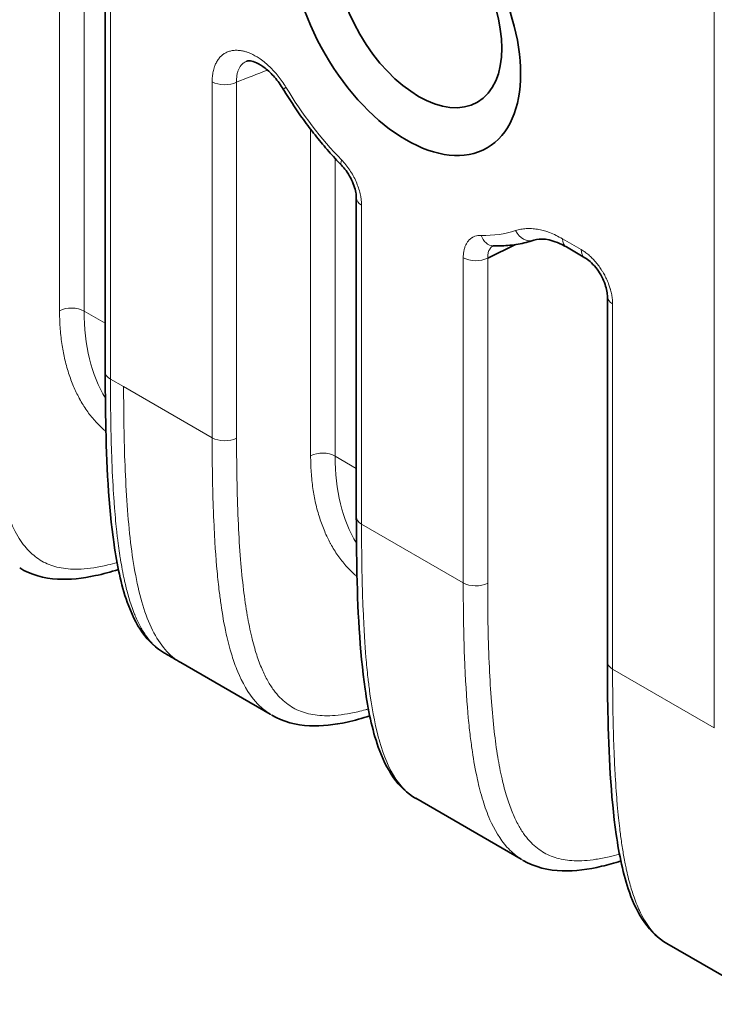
# Model space of a CAD drawing. Header units: millimetres. Extents: x 5 to 415, y 5 to 292.
# Tile 96 of 123: x 329 to 337, y 236 to 247. Entities that reach past the tile are written whole.
import ezdxf

# ---------------------------------------------------------------- set-up
doc = ezdxf.new("R2010")
doc.units = ezdxf.units.MM
doc.layers.add('Sichtbar (ISO)', color=7, linetype='Continuous', lineweight=35)
doc.layers.add('Sichtbar schmal (ISO)', color=7, linetype='Continuous', lineweight=18)

msp = doc.modelspace()

# ---------------------------------------------------------------- linework, layer by layer
at = {"layer": 'Sichtbar (ISO)'}
for p, q in [((330.16944892, 243.39537204), (330.16944892, 255.60522569)), ((332.99787604, 245.35203131), (332.99787604, 241.76237116)), ((334.47752933, 244.67507682), (334.79164925, 244.82708601)), ((335.36360389, 244.80000691), (335.57226458, 244.6795366)), ((335.82630317, 244.24008912), (335.82630317, 240.12937799)), ((331.37713142, 242.22888995), (331.37714789, 242.22888044)), ((331.41363064, 241.34070005), (331.41358372, 241.34072787)), ((334.20555935, 240.59589632), (334.20557611, 240.59588664)), ((331.0192588, 240.12257086), (332.02667832, 239.54093693)), ((334.24259427, 239.70027062), (334.2425456, 239.70029871)), ((333.66760466, 238.59354766), (334.85537847, 237.90778613)), ((336.49606476, 236.96053546), (337.68373292, 236.27483493))]:
    msp.add_line(p, q, dxfattribs=at)
for centre, major_axis in [((333.55864693, 247.49572633), (0.9125, -1.58049636)), ((333.70006829, 247.57737599), (0.6625, -1.14748366))]:
    msp.add_ellipse(centre, major_axis=major_axis, ratio=0.5773502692, dxfattribs=at)
for points, knots in [([(332.1752067, 246.57574276), (332.14592895, 246.6241084), (332.11227997, 246.6703964), (332.0428053, 246.75032223), (332.00612784, 246.78531768), (331.93676432, 246.83952629), (331.90303524, 246.86005882), (331.84654475, 246.88589421), (331.82262385, 246.89244732), (331.7881019, 246.8970875), (331.77706303, 246.89578529), (331.76826652, 246.89361561), (331.76654936, 246.8930585), (331.76504192, 246.89247442)], [0, 0, 0, 0, 0.016971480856, 0.016971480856, 0.033453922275, 0.033453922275, 0.049148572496, 0.049148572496, 0.063708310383, 0.063708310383, 0.077866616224, 0.077866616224, 0.082193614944, 0.082193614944, 0.082193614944, 0.082193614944]), ([(332.17520672, 246.57574278), (332.21310541, 246.51313473), (332.25233251, 246.45139865), (332.3332426, 246.32999189), (332.37492554, 246.27032127), (332.46053638, 246.15335739), (332.50446422, 246.09606418), (332.59434568, 245.98415577), (332.64029922, 245.92954061), (332.73400633, 245.82327618), (332.78175982, 245.77162694), (332.83029815, 245.72159764)], [0.82129747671, 0.82129747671, 0.82129747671, 0.82129747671, 0.89637030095, 0.89637030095, 0.9714431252, 0.9714431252, 1.04651594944, 1.04651594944, 1.12158877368, 1.12158877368, 1.19666159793, 1.19666159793, 1.19666159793, 1.19666159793]), ([(332.99787604, 245.35203036), (332.99787579, 245.37008878), (332.99597152, 245.39168611), (332.98744088, 245.43860924), (332.9806022, 245.46457964), (332.96169955, 245.51903994), (332.94904583, 245.54823193), (332.91893212, 245.60567962), (332.90089021, 245.63454715), (332.86533133, 245.68283873), (332.847878, 245.70347736), (332.83029798, 245.72159781)], [0, 0, 0, 0, 0.008585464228, 0.008585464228, 0.01742624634, 0.01742624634, 0.026956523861, 0.026956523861, 0.03693969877, 0.03693969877, 0.045326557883, 0.045326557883, 0.045326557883, 0.045326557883]), ([(334.53962237, 244.81285378), (334.5714905, 244.81177654), (334.60316849, 244.81173926), (334.66606102, 244.81378509), (334.69727559, 244.81586831), (334.75914771, 244.82218948), (334.78980525, 244.82642754), (334.85045897, 244.83708297), (334.8804551, 244.84350047), (334.93967202, 244.8585259), (334.9688927, 244.86713395), (334.99766517, 244.87683434)], [2.01075153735, 2.01075153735, 2.01075153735, 2.01075153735, 2.05672591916, 2.05672591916, 2.10270030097, 2.10270030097, 2.14867468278, 2.14867468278, 2.1946490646, 2.1946490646, 2.24062344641, 2.24062344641, 2.24062344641, 2.24062344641]), ([(335.36360413, 244.80000681), (335.29497525, 244.83962936), (335.22819157, 244.86606602), (335.1145994, 244.8916728), (335.06655899, 244.89211582), (335.01748009, 244.88276685), (335.00727618, 244.88007447), (334.99766441, 244.87683402)], [0, 0, 0, 0, 0.031322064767, 0.031322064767, 0.061738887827, 0.061738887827, 0.07039873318, 0.07039873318, 0.07039873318, 0.07039873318]), ([(335.82630317, 244.24008814), (335.8263029, 244.25807107), (335.82441012, 244.27958115), (335.81593067, 244.32634511), (335.80912806, 244.35224272), (335.79030107, 244.40663907), (335.77767685, 244.43583891), (335.74758828, 244.49339697), (335.72953187, 244.52236319), (335.69058977, 244.57538948), (335.66914936, 244.60007031), (335.6271057, 244.64100674), (335.6059183, 244.65800344), (335.58182426, 244.67382947), (335.5769533, 244.67682948), (335.57226378, 244.67953706)], [0, 0, 0, 0, 0.008554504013, 0.008554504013, 0.017374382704, 0.017374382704, 0.026907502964, 0.026907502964, 0.036916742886, 0.036916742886, 0.047049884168, 0.047049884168, 0.056890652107, 0.056890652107, 0.059461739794, 0.059461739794, 0.059461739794, 0.059461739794]), ([(330.83864222, 240.22639213), (330.74028412, 240.28329587), (330.65656284, 240.36468605), (330.51659392, 240.56016631), (330.46145245, 240.67788275), (330.34583737, 241.0034761), (330.3015627, 241.22431126), (330.20541295, 241.89257324), (330.18434843, 242.36203848), (330.17099555, 243.0220235), (330.16944875, 243.20825209), (330.16944892, 243.3953721)], [0, 0, 0, 0, 0.05065891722, 0.05065891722, 0.10683852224, 0.10683852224, 0.19799789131, 0.19799789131, 0.37434291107, 0.37434291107, 0.44296031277, 0.44296031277, 0.44296031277, 0.44296031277]), ([(333.66730263, 238.59321497), (333.56854706, 238.65028606), (333.48441439, 238.73223026), (333.34452456, 238.92819552), (333.28950754, 239.04582322), (333.17385626, 239.37188208), (333.12956466, 239.59339588), (333.03360259, 240.26292994), (333.01261051, 240.73285551), (332.99939769, 241.39193251), (332.99787596, 241.57671038), (332.99787604, 241.76237119)], [0, 0, 0, 0, 0.05088246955, 0.05088246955, 0.10700431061, 0.10700431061, 0.19840728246, 0.19840728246, 0.37491807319, 0.37491807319, 0.44300000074, 0.44300000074, 0.44300000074, 0.44300000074]), ([(330.31770141, 241.16920404), (330.23128753, 241.14200787), (330.14507535, 241.11851824), (329.9148661, 241.06928294), (329.77020156, 241.0525109), (329.47964492, 241.0698573), (329.33100465, 241.11080308), (329.20545551, 241.18679761)], [0.07389542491, 0.07389542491, 0.07389542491, 0.07389542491, 0.10850874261, 0.10850874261, 0.1665985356, 0.1665985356, 0.22870689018, 0.22870689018, 0.22870689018, 0.22870689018]), ([(336.49594874, 236.96009377), (336.39741643, 237.01699871), (336.31349948, 237.09856104), (336.17355782, 237.29408245), (336.11845044, 237.41164369), (336.00273464, 237.73719309), (335.95839553, 237.95833321), (335.86233598, 238.62637531), (335.84125269, 239.09521092), (335.82785552, 239.75508081), (335.82630309, 239.94177873), (335.82630317, 240.12937802)], [0, 0, 0, 0, 0.05073722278, 0.05073722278, 0.10685262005, 0.10685262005, 0.19811660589, 0.19811660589, 0.37424769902, 0.37424769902, 0.44304039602, 0.44304039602, 0.44304039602, 0.44304039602]), ([(333.14922276, 239.52136174), (333.06392288, 239.49429165), (332.97881073, 239.47082195), (332.75106101, 239.42112779), (332.60778036, 239.40367198), (332.32009473, 239.4179416), (332.17284435, 239.45586656), (332.04724942, 239.5285514)], [0.07350667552, 0.07350667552, 0.07350667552, 0.07350667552, 0.10766726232, 0.10766726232, 0.16517540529, 0.16517540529, 0.22649307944, 0.22649307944, 0.22649307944, 0.22649307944]), ([(335.97765091, 237.88837006), (335.90545879, 237.86546424), (335.83337899, 237.84513243), (335.61272637, 237.79313948), (335.46346916, 237.77209524), (335.16301194, 237.78166226), (335.00848583, 237.81913957), (334.87741325, 237.89455704)], [0.08316939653, 0.08316939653, 0.08316939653, 0.08316939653, 0.11209461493, 0.11209461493, 0.17192223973, 0.17192223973, 0.23584392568, 0.23584392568, 0.23584392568, 0.23584392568])]:
    msp.add_open_spline(points, degree=3, knots=knots, dxfattribs=at)
for points in [[(334.53962449, 244.8128537), (334.53850089, 244.81289166), (334.53797656, 244.81284006), (334.53797656, 244.81284006)], [(330.83864221, 240.22639232), (330.83871123, 240.22635239), (330.83878024, 240.22631247), (330.83884926, 240.22627258)], [(331.01931799, 240.1224729), (330.95926136, 240.15714624), (330.89916534, 240.19184502), (330.83903042, 240.22658593)], [(333.6675243, 238.59360036), (333.66755198, 238.59358437), (333.66757966, 238.59356838), (333.66760733, 238.59355239)], [(334.87755335, 237.89480819), (334.87722077, 237.89500149), (334.87688811, 237.89519519), (334.87655538, 237.89538929)]]:
    msp.add_open_spline(points, degree=3, dxfattribs=at)
at = {"layer": 'Sichtbar schmal (ISO)'}
for p, q in [((329.65478457, 257.55606598), (329.65478672, 244.08310574)), ((329.93006054, 244.07896856), (329.93005885, 257.55190545)), ((330.22802724, 243.31372391), (330.22802723, 255.52357548)), ((337.03068735, 239.38619684), (337.03068735, 251.59608817)), ((331.3738331, 242.65218291), (331.37383341, 246.65965054)), ((331.64908088, 242.64802203), (331.64908083, 246.65548919)), ((332.48322183, 242.4501096), (332.48323159, 246.12442103)), ((332.75848767, 242.4459754), (332.75848801, 245.79741287)), ((333.05645437, 241.68072132), (333.05645447, 245.27038177)), ((335.32218254, 244.89156098), (335.53084322, 244.77108703)), ((334.2022607, 244.67925224), (334.20226022, 241.01919)), ((334.47750804, 241.01502888), (334.47752916, 244.6750771)), ((329.93006054, 244.07896856), (330.16944891, 243.94075761)), ((335.8848815, 240.04772815), (335.88488725, 244.15844071)), ((330.22802724, 243.31372563), (330.37656554, 243.22795482)), ((330.37656554, 243.22795482), (331.3738331, 242.65218282)), ((332.75848767, 242.4459754), (332.99787605, 242.30776446)), ((331.37590258, 242.31390256), (331.37591693, 242.31389427)), ((333.05645437, 241.68072132), (334.20226022, 241.01919)), ((331.40871169, 241.41063506), (331.40875417, 241.41060991)), ((334.20433015, 240.68090914), (334.20434493, 240.6809006)), ((335.8848815, 240.04772815), (337.03068735, 239.38619684)), ((334.23758713, 239.77080227), (334.23763218, 239.77077626))]:
    msp.add_line(p, q, dxfattribs=at)
for centre, major_axis, ratio, start_param, end_param in [((349.00899729, 414.36168508), (105.67506817, 164.78083964), 0.6067399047, 3.8350630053, 3.8374738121), ((331.51525477, 246.7413002), (-0.2, 0), 0.5773502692, 0.7853981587, 2.3038342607), ((332.34630149, 246.67931199), (-0.17109476, -0.10356921), 0.029305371, 5.6674017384, 6.2831855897), ((333.55864693, 247.49572633), (-1.40510354, 2.43371073), 0.5773502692, 1.6066956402, 1.9820598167), ((332.97384229, 245.86086386), (-0.14354414, -0.13926622), 0.3264089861, 5.6261092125, 6.2831853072), ((333.19787604, 245.35203131), (-0.2, 0), 0.5773502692, 0, 0.7853966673), ((333.55864693, 247.49572633), (1.40510354, -2.43371073), 0.5773502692, 5.9377423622, 6.1676146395), ((334.93377049, 245.06635339), (0.06389468, -0.18951905), 0.8110498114, 4.8740425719, 6.2831853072), ((334.5463791, 245.01273961), (-0.00675672, -0.19988583), 0.7682624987, 5.1589917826, 6.2831990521), ((335.46360389, 244.97321199), (-0.1, -0.17320508), 0.5773502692, 5.4977954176, 6.2831853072), ((335.67226458, 244.85274168), (-0.1, -0.17320508), 0.5773502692, 5.4978177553, 6.2831853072), ((334.34368189, 244.760902), (-0.2, 0), 0.5773502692, 0.785399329, 2.3038340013), ((336.02630317, 244.24008912), (-0.2, 0), 0.5773502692, 0, 0.785436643), ((329.78863966, 243.99731865), (0.2, 0), 0.5773502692, 0.7854013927, 2.3040150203), ((332.16994634, 245.23523314), (1.63249223, 2.51986756), 0.6086200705, 2.3874079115, 2.8553466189), ((330.36944892, 243.39537204), (-0.2, 0), 0.5773502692, 0, 0.7853982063), ((331.51525477, 242.733833), (0.2, 0), 0.5773502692, 3.9269908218, 5.4454272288), ((332.61706678, 242.36432548), (0.2, 0), 0.5773502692, 0.7854013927, 2.3039612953), ((334.99839599, 243.6022639), (1.63251833, 2.51988926), 0.6086168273, 2.387414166, 2.8553500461), ((332.96743347, 244.7748392), (1.38035261, 2.66608383), 0.5442663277, 2.9841624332, 2.9841756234), ((333.19787604, 241.76237116), (-0.2, 0), 0.5773502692, 0, 0.7853981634), ((334.34368189, 241.10083984), (0.2, 0), 0.5773502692, 3.926990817, 5.4454274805), ((335.79584005, 243.14181882), (1.38032934, 2.66605793), 0.5442693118, 2.9841601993, 2.9841736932), ((336.02630317, 240.12937799), (-0.2, 0), 0.5773502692, 0, 0.7853981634)]:
    msp.add_ellipse(centre, major_axis=major_axis, ratio=ratio, start_param=start_param, end_param=end_param, dxfattribs=at)
for points, knots in [([(331.37383341, 246.65965054), (331.37383351, 246.68035011), (331.37477136, 246.70013974), (331.37658721, 246.71909229), (331.37841627, 246.73818271), (331.38113633, 246.75642528), (331.38473763, 246.77388471), (331.38880383, 246.793598), (331.39399239, 246.81231581), (331.40036288, 246.83005195), (331.40531625, 246.84384266), (331.41094304, 246.85707302), (331.41723532, 246.86964641), (331.42429743, 246.88375811), (331.43219804, 246.89704193), (331.44090295, 246.90937692), (331.44954596, 246.92162422), (331.4589818, 246.93293594), (331.46915427, 246.94321501), (331.47206863, 246.9461599), (331.47504338, 246.94902011), (331.47807679, 246.95179385), (331.48560914, 246.95868139), (331.49350975, 246.96503147), (331.50175849, 246.97082454), (331.5133107, 246.97893763), (331.5255456, 246.98595843), (331.53840007, 246.99184446), (331.55122255, 246.99771584), (331.56466154, 247.00245813), (331.57864761, 247.00604039), (331.58553608, 247.00780473), (331.5925573, 247.0092876), (331.59970218, 247.01048686), (331.60702358, 247.01171575), (331.61447439, 247.01264986), (331.62204279, 247.01328565), (331.63697381, 247.01453995), (331.65236271, 247.01463273), (331.66810868, 247.0135598), (331.6838757, 247.01248543), (331.70000063, 247.01024223), (331.71637423, 247.00685122), (331.72809201, 247.00442444), (331.73993708, 247.00140998), (331.75186779, 246.99782415), (331.75667955, 246.99637796), (331.76150595, 246.99483818), (331.76634445, 246.99320593), (331.78327974, 246.98749285), (331.80036305, 246.98064672), (331.81748584, 246.97273227), (331.8347233, 246.96476481), (331.8520007, 246.95571475), (331.86921098, 246.9456644), (331.88452035, 246.93672413), (331.89977662, 246.92699239), (331.91490864, 246.91653658), (331.93424202, 246.90317774), (331.95337296, 246.88861821), (331.97220217, 246.87297854), (331.98924403, 246.85882346), (332.00603904, 246.8437833), (332.02252062, 246.82794301), (332.03856771, 246.8125203), (332.05431784, 246.7963389), (332.06971489, 246.77947294), (332.0862755, 246.76133239), (332.10240105, 246.74238785), (332.11811541, 246.72261233), (332.13348777, 246.70326719), (332.14846749, 246.68312561), (332.16305432, 246.66212556), (332.17739126, 246.64148529), (332.19134965, 246.62001409), (332.20488012, 246.59766233)], [0.00000000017, 0.00000000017, 0.00000000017, 0.00000000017, 0.04542966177, 0.04542966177, 0.04542966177, 0.09118977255, 0.09118977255, 0.09118977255, 0.14285714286, 0.14285714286, 0.14285714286, 0.18303103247, 0.18303103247, 0.18303103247, 0.22812000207, 0.22812000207, 0.22812000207, 0.27288839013, 0.27288839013, 0.27288839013, 0.28571428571, 0.28571428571, 0.28571428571, 0.31756269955, 0.31756269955, 0.31756269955, 0.36216584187, 0.36216584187, 0.36216584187, 0.40665800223, 0.40665800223, 0.40665800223, 0.42857142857, 0.42857142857, 0.42857142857, 0.451026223, 0.451026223, 0.451026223, 0.49532527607, 0.49532527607, 0.49532527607, 0.53968353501, 0.53968353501, 0.53968353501, 0.57142857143, 0.57142857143, 0.57142857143, 0.58423164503, 0.58423164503, 0.58423164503, 0.62904384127, 0.62904384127, 0.62904384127, 0.6741561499, 0.6741561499, 0.6741561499, 0.71428571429, 0.71428571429, 0.71428571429, 0.76555713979, 0.76555713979, 0.76555713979, 0.81196165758, 0.81196165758, 0.81196165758, 0.85714285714, 0.85714285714, 0.85714285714, 0.9057384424, 0.9057384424, 0.9057384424, 0.95327642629, 0.95327642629, 0.95327642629, 1, 1, 1, 1]), ([(331.64908083, 246.65548919), (331.64845322, 246.66979699), (331.64850531, 246.68373532), (331.6492393, 246.69721439), (331.64996258, 246.71049691), (331.651348, 246.72333346), (331.65338979, 246.73565596), (331.65543874, 246.74802168), (331.65814866, 246.75986974), (331.66150676, 246.77113222), (331.66485193, 246.78235135), (331.6688403, 246.79298941), (331.67345199, 246.80298614), (331.67804486, 246.8129421), (331.68325597, 246.82226195), (331.68905864, 246.83089237), (331.69484514, 246.83949875), (331.70121992, 246.84741953), (331.70814968, 246.85460912), (331.71507232, 246.86179134), (331.7225488, 246.86824387), (331.73053933, 246.87392915), (331.73852314, 246.87960965), (331.74702013, 246.88452419), (331.7559844, 246.88864388), (331.75895361, 246.89000843), (331.76197408, 246.89128578), (331.76504394, 246.8924752)], [0.00000001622, 0.00000001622, 0.00000001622, 0.00000001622, 0.04612752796, 0.04612752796, 0.04612752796, 0.09158237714, 0.09158237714, 0.09158237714, 0.13719666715, 0.13719666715, 0.13719666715, 0.1826354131, 0.1826354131, 0.1826354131, 0.22788883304, 0.22788883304, 0.22788883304, 0.27301619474, 0.27301619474, 0.27301619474, 0.31809726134, 0.31809726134, 0.31809726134, 0.36314039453, 0.36314039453, 0.36314039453, 0.37805987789, 0.37805987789, 0.37805987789, 0.37805987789]), ([(332.83242106, 245.77921387), (332.86613182, 245.74446706), (332.89626542, 245.7068172), (332.92353204, 245.66587343), (332.95079866, 245.62492967), (332.97519831, 245.58069199), (332.99509947, 245.53550286), (333.01500063, 245.49031373), (333.0304033, 245.44417316), (333.04076665, 245.39965585), (333.05112998, 245.35513862), (333.056454, 245.31224466), (333.05645447, 245.27038177)], [0, 0, 0, 0, 0.25, 0.25, 0.25, 0.5, 0.5, 0.5, 0.75, 0.75, 0.75, 0.99999959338, 0.99999959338, 0.99999959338, 0.99999959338]), ([(334.79234992, 244.98470476), (334.81128259, 244.9910876), (334.83064731, 244.99612198), (334.85045172, 244.99986258), (334.86991388, 245.00353853), (334.88980137, 245.00596483), (334.91015421, 245.00715166), (334.92436971, 245.0079806), (334.93881272, 245.00820376), (334.95349963, 245.00781167), (334.95990623, 245.00764064), (334.96635766, 245.00735681), (334.97285064, 245.00695949), (334.99417923, 245.00565436), (335.01595693, 245.00312277), (335.03805891, 244.99936659), (335.06004961, 244.99562933), (335.08236106, 244.99067982), (335.10486142, 244.98455318), (335.11423383, 244.98200116), (335.12363895, 244.97924519), (335.13306686, 244.9762897), (335.14679864, 244.97198502), (335.16058129, 244.96724082), (335.17442287, 244.96206079), (335.19851519, 244.95304455), (335.22278568, 244.94271136), (335.24729069, 244.93103694), (335.27200053, 244.91926493), (335.29694971, 244.90612896), (335.32218255, 244.89156098)], [0, 0, 0, 0, 0.124885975, 0.124885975, 0.124885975, 0.24761376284, 0.24761376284, 0.24761376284, 0.33333333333, 0.33333333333, 0.33333333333, 0.37072516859, 0.37072516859, 0.37072516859, 0.49355238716, 0.49355238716, 0.49355238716, 0.61576122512, 0.61576122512, 0.61576122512, 0.66666666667, 0.66666666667, 0.66666666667, 0.74081058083, 0.74081058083, 0.74081058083, 0.8698636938, 0.8698636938, 0.8698636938, 0.99999557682, 0.99999557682, 0.99999557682, 0.99999557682]), ([(334.2022607, 244.67925224), (334.20226077, 244.69490154), (334.2030137, 244.7097675), (334.20445785, 244.72392161), (334.20592283, 244.73827982), (334.20809939, 244.75190694), (334.21097287, 244.7648671), (334.21389824, 244.7780613), (334.21754622, 244.79056532), (334.22194861, 244.80239588), (334.2235506, 244.80670091), (334.22525301, 244.81091617), (334.22705859, 244.81504084), (334.23015636, 244.82211736), (334.2335295, 244.82895671), (334.23717125, 244.83552275), (334.24286698, 244.84579207), (334.24922085, 244.85539154), (334.25617826, 244.86421105), (334.26314722, 244.87304518), (334.27072147, 244.88109644), (334.27881597, 244.88829308), (334.28490451, 244.89370626), (334.29128692, 244.89863647), (334.29791733, 244.90306995), (334.30018812, 244.90458833), (334.30249163, 244.90604244), (334.30482762, 244.90743348), (334.31414594, 244.91298237), (334.32397727, 244.91753328), (334.33433173, 244.92113358), (334.34495886, 244.92482869), (334.3561377, 244.92752351), (334.3679232, 244.92920016), (334.37964508, 244.93086775), (334.39196844, 244.93152868), (334.40495778, 244.93108989)], [0.00000026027, 0.00000026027, 0.00000026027, 0.00000026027, 0.09738168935, 0.09738168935, 0.09738168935, 0.19616738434, 0.19616738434, 0.19616738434, 0.29673701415, 0.29673701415, 0.29673701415, 0.33333333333, 0.33333333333, 0.33333333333, 0.39612014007, 0.39612014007, 0.39612014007, 0.49431904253, 0.49431904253, 0.49431904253, 0.59268079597, 0.59268079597, 0.59268079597, 0.66666666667, 0.66666666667, 0.66666666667, 0.69200540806, 0.69200540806, 0.69200540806, 0.79308219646, 0.79308219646, 0.79308219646, 0.89682068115, 0.89682068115, 0.89682068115, 0.99999921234, 0.99999921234, 0.99999921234, 0.99999921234]), ([(334.47752915, 244.67507729), (334.47734403, 244.68418952), (334.47786995, 244.70181223), (334.48146849, 244.72637236), (334.48772017, 244.74873513), (334.49658828, 244.76870211), (334.50793141, 244.78600755), (334.52162712, 244.80046786), (334.53302059, 244.80866895), (334.53955873, 244.81235569), (334.54042336, 244.81282692)], [0.00000200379, 0.00000200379, 0.00000200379, 0.00000200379, 0.09984446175, 0.19820887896, 0.29727116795, 0.39591449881, 0.49433167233, 0.59296215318, 0.69168311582, 0.70657942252, 0.70657942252, 0.70657942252, 0.70657942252]), ([(335.53084322, 244.77108703), (335.54538455, 244.76269107), (335.55957716, 244.75349167), (335.57344795, 244.74357116), (335.5877886, 244.73331459), (335.60178708, 244.72228614), (335.61549733, 244.71049122), (335.62939738, 244.69853301), (335.64300259, 244.68578568), (335.65634806, 244.67219778), (335.65971458, 244.6687701), (335.66306442, 244.66528863), (335.66639788, 244.66175217), (335.6761519, 244.65140413), (335.68577337, 244.64062819), (335.69520786, 244.62946152), (335.70774419, 244.6146235), (335.71995029, 244.59909493), (335.7316989, 244.58299282), (335.74340194, 244.56695315), (335.75465072, 244.55034457), (335.76532578, 244.53331101), (335.77075366, 244.52465005), (335.77603326, 244.51587949), (335.78115029, 244.50702087), (335.78608496, 244.49847796), (335.79087268, 244.48984582), (335.79550332, 244.48114496), (335.80493089, 244.46343077), (335.81370624, 244.44543248), (335.82176578, 244.42732349), (335.82987124, 244.40911134), (335.83725272, 244.39078763), (335.84387374, 244.3725196), (335.84898626, 244.35841369), (335.85364575, 244.34434073), (335.85784767, 244.33037086), (335.85914102, 244.32607092), (335.86038687, 244.32178236), (335.86158589, 244.3175045), (335.86673859, 244.29912071), (335.87103196, 244.28093421), (335.874491, 244.26288956), (335.87792805, 244.24495961), (335.8805419, 244.2271677), (335.88229684, 244.20947169), (335.8839931, 244.19236737), (335.88488699, 244.1753505), (335.88488725, 244.15844511)], [0.00000880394, 0.00000880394, 0.00000880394, 0.00000880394, 0.0747116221, 0.0747116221, 0.0747116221, 0.15194492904, 0.15194492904, 0.15194492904, 0.23024746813, 0.23024746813, 0.23024746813, 0.25, 0.25, 0.25, 0.30779787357, 0.30779787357, 0.30779787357, 0.38459840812, 0.38459840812, 0.38459840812, 0.46110111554, 0.46110111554, 0.46110111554, 0.5, 0.5, 0.5, 0.5375125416, 0.5375125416, 0.5375125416, 0.61388482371, 0.61388482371, 0.61388482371, 0.69069215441, 0.69069215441, 0.69069215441, 0.75, 0.75, 0.75, 0.76825501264, 0.76825501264, 0.76825501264, 0.84670458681, 0.84670458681, 0.84670458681, 0.92465549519, 0.92465549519, 0.92465549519, 1, 1, 1, 1]), ([(330.30232558, 241.24755473), (330.26729765, 241.23769337), (330.23244711, 241.22861398), (330.19782278, 241.22042539), (330.14427892, 241.20776236), (330.09127601, 241.19722959), (330.03907915, 241.18931758), (329.99126286, 241.18206957), (329.94412301, 241.17702089), (329.89793642, 241.17459374), (329.85702743, 241.17244394), (329.81686629, 241.1723508), (329.77768568, 241.17460116), (329.7418325, 241.1766604), (329.70680037, 241.180682), (329.6727788, 241.18684365), (329.64074015, 241.19264617), (329.60959769, 241.20034655), (329.57949721, 241.21002821), (329.55030419, 241.219418), (329.52209126, 241.2306714), (329.49496256, 241.24379039), (329.46806726, 241.25679651), (329.44223761, 241.27163627), (329.41753325, 241.28823828), (329.39253547, 241.30503748), (329.36868988, 241.32364106), (329.34600915, 241.34391142), (329.32247076, 241.36494829), (329.30018701, 241.38778038), (329.27912022, 241.41220703), (329.2567074, 241.43819438), (329.23567203, 241.46598657), (329.21592021, 241.49531973), (329.1944189, 241.52725103), (329.17443859, 241.56100837), (329.15582177, 241.59626535), (329.13517444, 241.63536775), (329.11620424, 241.67631477), (329.09868241, 241.71872151), (329.07904299, 241.76625332), (329.06122317, 241.81561901), (329.04492275, 241.86638897), (329.02658938, 241.92349083), (329.01017804, 241.98236907), (328.99532859, 242.04257464), (328.97864583, 242.1102132), (328.96393444, 242.17952707), (328.95078891, 242.25007087), (328.93605843, 242.32912012), (328.92329417, 242.40971378), (328.91206309, 242.49142642), (328.89951746, 242.58270322), (328.88888492, 242.67537629), (328.87972646, 242.76905454), (328.86952269, 242.87342491), (328.86114868, 242.979043), (328.85417337, 243.08555828), (328.84642351, 243.20390131), (328.84040024, 243.32335184), (328.83568893, 243.44359878), (328.83046483, 243.57693386), (328.82685383, 243.71124816), (328.82446432, 243.84626916), (328.82179932, 243.99685695), (328.82065369, 244.14832378), (328.82065376, 244.30042209)], [0.13070905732, 0.13070905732, 0.13070905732, 0.13070905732, 0.15322333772, 0.15322333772, 0.15322333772, 0.18803994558, 0.18803994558, 0.18803994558, 0.21993461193, 0.21993461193, 0.21993461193, 0.24818477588, 0.24818477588, 0.24818477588, 0.2740357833, 0.2740357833, 0.2740357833, 0.2983800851, 0.2983800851, 0.2983800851, 0.32199046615, 0.32199046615, 0.32199046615, 0.34539772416, 0.34539772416, 0.34539772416, 0.36908300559, 0.36908300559, 0.36908300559, 0.39366393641, 0.39366393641, 0.39366393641, 0.41981542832, 0.41981542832, 0.41981542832, 0.44828325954, 0.44828325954, 0.44828325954, 0.47985603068, 0.47985603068, 0.47985603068, 0.51524452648, 0.51524452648, 0.51524452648, 0.55504659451, 0.55504659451, 0.55504659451, 0.59976263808, 0.59976263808, 0.59976263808, 0.64987008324, 0.64987008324, 0.64987008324, 0.70584241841, 0.70584241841, 0.70584241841, 0.7682032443, 0.7682032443, 0.7682032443, 0.83748879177, 0.83748879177, 0.83748879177, 0.91431564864, 0.91431564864, 0.91431564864, 1, 1, 1, 1]), ([(330.17737628, 242.72158278), (330.16925974, 242.72847469), (330.16122644, 242.73548129), (330.15327795, 242.74260139), (330.14939549, 242.74607922), (330.14553325, 242.7495841), (330.14169139, 242.75311587), (330.11030609, 242.78196797), (330.08029135, 242.81263223), (330.05169635, 242.8450504), (330.01958967, 242.88144978), (329.98927268, 242.92006019), (329.96081187, 242.96079578), (329.93237676, 243.00149459), (329.90579441, 243.04431481), (329.88112868, 243.08916744), (329.87926799, 243.09255096), (329.87741821, 243.09594604), (329.87557936, 243.09935266), (329.8530705, 243.14105219), (329.83218492, 243.18446803), (329.81298688, 243.22945988), (329.79220118, 243.27817249), (329.77339393, 243.32873255), (329.75661876, 243.38093841), (329.73909106, 243.43548623), (329.72378203, 243.49183068), (329.71071895, 243.54971994), (329.69868449, 243.60305088), (329.68860674, 243.65772338), (329.68045528, 243.71378095), (329.67172131, 243.77384444), (329.66519779, 243.83549824), (329.66090551, 243.8988561), (329.65684984, 243.95872145), (329.65478664, 244.02010955), (329.65478672, 244.08310574)], [0.37759143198, 0.37759143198, 0.37759143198, 0.37759143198, 0.39264637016, 0.39264637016, 0.39264637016, 0.4, 0.4, 0.4, 0.46007401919, 0.46007401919, 0.46007401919, 0.52752560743, 0.52752560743, 0.52752560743, 0.59491629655, 0.59491629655, 0.59491629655, 0.6, 0.6, 0.6, 0.66222838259, 0.66222838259, 0.66222838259, 0.72960296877, 0.72960296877, 0.72960296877, 0.8, 0.8, 0.8, 0.86485381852, 0.86485381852, 0.86485381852, 0.93434213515, 0.93434213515, 0.93434213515, 1, 1, 1, 1]), ([(330.22802757, 243.3137241), (330.22801264, 243.1232288), (330.22964983, 242.94870116), (330.23256809, 242.79202321), (330.2353003, 242.64533435), (330.23915345, 242.51429182), (330.24354445, 242.4002671), (330.24442356, 242.37743843), (330.24532242, 242.35529054), (330.24623695, 242.33378042), (330.25318049, 242.17046483), (330.26092115, 242.04386145), (330.26873622, 241.93575899), (330.2705244, 241.91102386), (330.27232278, 241.8872608), (330.2741363, 241.86425999), (330.28243408, 241.75901964), (330.29105431, 241.6697696), (330.29953219, 241.59247273), (330.3020716, 241.56931972), (330.30459976, 241.54723979), (330.307111, 241.52612892), (330.31713968, 241.44182225), (330.32666075, 241.37280292), (330.33854152, 241.29801107), (330.33956791, 241.29154974), (330.34061374, 241.28504661), (330.34168208, 241.27848902), (330.35299811, 241.20903007), (330.36672712, 241.13336395), (330.38510816, 241.05002807), (330.38854959, 241.03442529), (330.39215862, 241.01855747), (330.395959, 241.00242407), (330.40778024, 240.95224053), (330.42138044, 240.89954072), (330.43793406, 240.84394485), (330.45393871, 240.79019269), (330.47267736, 240.73369622), (330.49599055, 240.6750152), (330.49772056, 240.67066062), (330.49947621, 240.6662945), (330.5012585, 240.66191747), (330.51788958, 240.62107409), (330.53686834, 240.57934095), (330.55818411, 240.53889132), (330.57808576, 240.50112518), (330.60003257, 240.46449259), (330.62366844, 240.43054163), (330.64543253, 240.39927933), (330.66862721, 240.37029784), (330.69258436, 240.34440918), (330.69959552, 240.33683275), (330.70666981, 240.32951789), (330.71378302, 240.32247553), (330.73085264, 240.30557591), (330.74822549, 240.29016803), (330.76571179, 240.27623136), (330.7900071, 240.25686788), (330.81451891, 240.24035014), (330.83864221, 240.22639232)], [0.00000012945, 0.00000012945, 0.00000012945, 0.00000012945, 0.04303870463, 0.04303870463, 0.04303870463, 0.08333333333, 0.08333333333, 0.08333333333, 0.09140064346, 0.09140064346, 0.09140064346, 0.1526516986, 0.1526516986, 0.1526516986, 0.16666666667, 0.16666666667, 0.16666666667, 0.23079223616, 0.23079223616, 0.23079223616, 0.25, 0.25, 0.25, 0.3267065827, 0.3267065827, 0.3267065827, 0.33333333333, 0.33333333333, 0.33333333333, 0.4035248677, 0.4035248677, 0.4035248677, 0.41666666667, 0.41666666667, 0.41666666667, 0.45754471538, 0.45754471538, 0.45754471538, 0.49706713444, 0.49706713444, 0.49706713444, 0.5, 0.5, 0.5, 0.52736745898, 0.52736745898, 0.52736745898, 0.55291932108, 0.55291932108, 0.55291932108, 0.57644766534, 0.57644766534, 0.57644766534, 0.58333333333, 0.58333333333, 0.58333333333, 0.59985693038, 0.59985693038, 0.59985693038, 0.62281466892, 0.62281466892, 0.62281466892, 0.62281466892]), ([(330.37656554, 243.22795482), (330.37655305, 242.92292024), (330.38550285, 242.30732637), (330.44220553, 241.46048124), (330.57334435, 240.73454), (330.77540805, 240.30930468), (330.95482062, 240.15972294), (331.01923092, 240.12252257)], [0, 0, 0, 0, 0.12077002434, 0.25000362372, 0.37500463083, 0.50000563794, 0.55982329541, 0.55982329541, 0.55982329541, 0.55982329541]), ([(332.0471741, 239.5284434), (332.02694502, 239.5404833), (332.00614138, 239.55418287), (331.984688, 239.56982498), (331.94535685, 239.59850214), (331.90444319, 239.63474664), (331.86567279, 239.67807913), (331.78170595, 239.77192632), (331.70966097, 239.90232356), (331.66142803, 240.01851024), (331.63501701, 240.08213083), (331.61446399, 240.14173227), (331.5972983, 240.19690127), (331.56864048, 240.28900497), (331.54929133, 240.36852059), (331.53298278, 240.44276829), (331.50690561, 240.56148946), (331.48941883, 240.66431954), (331.47352338, 240.77321593), (331.46658807, 240.82072825), (331.46004143, 240.86955978), (331.4536373, 240.922026), (331.44536342, 240.98981032), (331.43731083, 241.06363223), (331.42937539, 241.14923946), (331.41529778, 241.30110815), (331.40161009, 241.48974418), (331.39115184, 241.73736685), (331.39057532, 241.75101735), (331.39000888, 241.76484623), (331.38945319, 241.77885277), (331.37992866, 242.01892761), (331.37386617, 242.31173103), (331.37383215, 242.65218228)], [0.38277008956, 0.38277008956, 0.38277008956, 0.38277008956, 0.4, 0.4, 0.4, 0.43158812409, 0.43158812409, 0.43158812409, 0.5, 0.5, 0.5, 0.53746044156, 0.53746044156, 0.53746044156, 0.6, 0.6, 0.6, 0.7, 0.7, 0.7, 0.74363075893, 0.74363075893, 0.74363075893, 0.8, 0.8, 0.8, 0.9, 0.9, 0.9, 0.90551261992, 0.90551261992, 0.90551261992, 1, 1, 1, 1]), ([(333.13360552, 239.59939417), (333.12223721, 239.59616231), (333.05527882, 239.57757967), (332.94016411, 239.55045928), (332.79595915, 239.52852497), (332.67015829, 239.52122184), (332.5591074, 239.52656752), (332.45953147, 239.54340915), (332.368861, 239.57142011), (332.28526654, 239.61094559), (332.20736024, 239.66293422), (332.1339098, 239.72916813), (332.06378184, 239.81269404), (331.9962571, 239.91798173), (331.93148594, 240.05040065), (331.87047189, 240.21534572), (331.81459268, 240.41779293), (331.7651787, 240.66251851), (331.72347421, 240.95353674), (331.69031971, 241.2950462), (331.66630955, 241.69148993), (331.65189756, 242.14766593), (331.64908073, 242.47429967), (331.64908089, 242.64802203)], [0.13012911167, 0.13012911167, 0.13012911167, 0.13012911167, 0.1374357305, 0.17323442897, 0.2050067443, 0.23361196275, 0.25992638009, 0.28476274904, 0.3088665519, 0.33282535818, 0.35714852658, 0.38251324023, 0.40977465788, 0.43999602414, 0.47436094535, 0.51378877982, 0.55903695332, 0.61100441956, 0.67060119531, 0.73822483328, 0.81502259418, 0.90208315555, 1, 1, 1, 1]), ([(333.00580516, 241.08858489), (332.99768753, 241.09547767), (332.98965315, 241.10248519), (332.98170362, 241.10960622), (332.97782126, 241.11308396), (332.97395913, 241.11658875), (332.97011738, 241.12012042), (332.93873196, 241.14897264), (332.90871713, 241.17963709), (332.88012206, 241.21205547), (332.84801541, 241.24845495), (332.81769846, 241.28706548), (332.78923766, 241.3278011), (332.76080254, 241.36849999), (332.73422016, 241.41132022), (332.70955432, 241.45617274), (332.70769377, 241.45955597), (332.70584413, 241.46295077), (332.70400542, 241.4663571), (332.68149623, 241.50805684), (332.66061033, 241.5514728), (332.64141204, 241.59646487), (332.62062624, 241.64517737), (332.60181894, 241.69573739), (332.58504393, 241.74794358), (332.56751664, 241.80249099), (332.5522082, 241.85883536), (332.53914609, 241.91672515), (332.5271124, 241.97005713), (332.51703558, 242.02473116), (332.50888516, 242.08078968), (332.50015221, 242.14085488), (332.49362992, 242.20250974), (332.4893387, 242.26586657), (332.48528411, 242.32572972), (332.48322175, 242.38711367), (332.48322183, 242.4501096)], [0.37758964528, 0.37758964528, 0.37758964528, 0.37758964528, 0.39264657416, 0.39264657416, 0.39264657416, 0.4, 0.4, 0.4, 0.46007426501, 0.46007426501, 0.46007426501, 0.52752589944, 0.52752589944, 0.52752589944, 0.59491669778, 0.59491669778, 0.59491669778, 0.6, 0.6, 0.6, 0.66222901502, 0.66222901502, 0.66222901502, 0.72960377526, 0.72960377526, 0.72960377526, 0.8, 0.8, 0.8, 0.86485374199, 0.86485374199, 0.86485374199, 0.93434278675, 0.93434278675, 0.93434278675, 1, 1, 1, 1]), ([(333.05645343, 241.68072077), (333.05644644, 241.33489113), (333.0621067, 241.04141146), (333.07048344, 240.80830951), (333.07142751, 240.78203834), (333.07240158, 240.7565261), (333.07339947, 240.73178084), (333.08325154, 240.48747287), (333.09504286, 240.31814518), (333.10631272, 240.18407758), (333.11328985, 240.10107681), (333.12001078, 240.03193707), (333.1285236, 239.95502995), (333.13376117, 239.90771229), (333.13970181, 239.85749815), (333.14733163, 239.80025032), (333.16736247, 239.64995546), (333.20015168, 239.45066151), (333.24934354, 239.27019968), (333.25229774, 239.25936211), (333.25530783, 239.248586), (333.25837447, 239.2378785), (333.30637189, 239.07029009), (333.36909834, 238.92106711), (333.4442536, 238.80932108), (333.46264069, 238.78198188), (333.48171956, 238.75677125), (333.50146139, 238.73365614), (333.55280895, 238.67353484), (333.60865421, 238.6276124), (333.6675243, 238.59360036)], [0, 0, 0, 0, 0.09985698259, 0.09985698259, 0.09985698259, 0.11111111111, 0.11111111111, 0.11111111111, 0.22222222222, 0.22222222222, 0.22222222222, 0.29101072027, 0.29101072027, 0.29101072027, 0.33333333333, 0.33333333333, 0.33333333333, 0.44444444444, 0.44444444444, 0.44444444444, 0.45111718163, 0.45111718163, 0.45111718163, 0.55555555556, 0.55555555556, 0.55555555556, 0.58110689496, 0.58110689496, 0.58110689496, 0.64756473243, 0.64756473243, 0.64756473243, 0.64756473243]), ([(334.87655538, 237.89538929), (334.86103883, 237.90444089), (334.84535245, 237.91436644), (334.82950553, 237.92526438), (334.78398035, 237.95657206), (334.73751745, 237.996691), (334.69427426, 238.04498531), (334.617258, 238.13099764), (334.55135399, 238.24453211), (334.50366204, 238.3530258), (334.47148102, 238.42623392), (334.44637543, 238.49740688), (334.42569261, 238.56392706), (334.39851333, 238.65134119), (334.37895867, 238.73069789), (334.36345338, 238.80037856), (334.33614892, 238.92308464), (334.32096351, 239.0130845), (334.30526661, 239.11791123), (334.29743043, 239.17024264), (334.28972118, 239.22653681), (334.28208952, 239.28901835), (334.27443396, 239.35169559), (334.26685429, 239.42059514), (334.25948414, 239.49828689), (334.24476684, 239.6534278), (334.23077379, 239.84333299), (334.22003855, 240.09356539), (334.2193028, 240.11071527), (334.21858302, 240.1281472), (334.21788054, 240.14585948), (334.20833332, 240.38658546), (334.2022922, 240.67964002), (334.20225928, 241.01918946)], [0.38748324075, 0.38748324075, 0.38748324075, 0.38748324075, 0.4, 0.4, 0.4, 0.4359582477, 0.4359582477, 0.4359582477, 0.5, 0.5, 0.5, 0.54321335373, 0.54321335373, 0.54321335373, 0.6, 0.6, 0.6, 0.7, 0.7, 0.7, 0.74992181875, 0.74992181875, 0.74992181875, 0.8, 0.8, 0.8, 0.9, 0.9, 0.9, 0.90685358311, 0.90685358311, 0.90685358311, 1, 1, 1, 1]), ([(335.96203261, 237.96640079), (335.92354252, 237.9554566), (335.88526538, 237.9454536), (335.84726692, 237.93653848), (335.79678782, 237.92469518), (335.74680053, 237.91477177), (335.69752843, 237.90718255), (335.65342668, 237.90038969), (335.60989791, 237.89546686), (335.56715477, 237.89274216), (335.52825518, 237.89026247), (335.49000627, 237.88960337), (335.45260147, 237.89100958), (335.4177975, 237.89231801), (335.38372432, 237.89541452), (335.35055124, 237.90046672), (335.31889296, 237.90528823), (335.28805445, 237.9118909), (335.25817746, 237.92036996), (335.22893334, 237.92866941), (335.20061044, 237.93876661), (335.17331855, 237.9506852), (335.14590029, 237.96265897), (335.1195226, 237.97647104), (335.09425753, 237.99207088), (335.06823795, 238.0081366), (335.04339844, 238.02609846), (335.01976505, 238.04582651), (334.99487542, 238.06660323), (334.97132355, 238.08933889), (334.94907875, 238.11381946), (334.92503293, 238.14028208), (334.90251441, 238.1687836), (334.88142239, 238.19901952), (334.85791978, 238.23271108), (334.83618838, 238.26855614), (334.8160369, 238.30614713), (334.7930629, 238.3490033), (334.7721424, 238.39412872), (334.7529703, 238.44100731), (334.73098878, 238.49475534), (334.71130561, 238.55080798), (334.69349691, 238.60856774), (334.67308469, 238.67477163), (334.65513506, 238.74321827), (334.63912279, 238.81327307), (334.62086152, 238.89316734), (334.60512005, 238.97515325), (334.59130782, 239.05860743), (334.57568167, 239.15302148), (334.56252476, 239.24931477), (334.55122459, 239.3469134), (334.53852059, 239.45663672), (334.52816329, 239.56800984), (334.51955097, 239.68052562), (334.50980196, 239.80789175), (334.50228893, 239.93672207), (334.4964225, 240.06656382), (334.48978615, 240.21344618), (334.48525694, 240.36162287), (334.4822692, 240.5106955), (334.47892012, 240.677797), (334.47750791, 240.84602425), (334.47750804, 241.01502888)], [0.14270268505, 0.14270268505, 0.14270268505, 0.14270268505, 0.16708231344, 0.16708231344, 0.16708231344, 0.19946945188, 0.19946945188, 0.19946945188, 0.22845805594, 0.22845805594, 0.22845805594, 0.25483993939, 0.25483993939, 0.25483993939, 0.27938743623, 0.27938743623, 0.27938743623, 0.30281401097, 0.30281401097, 0.30281401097, 0.32574435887, 0.32574435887, 0.32574435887, 0.34878087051, 0.34878087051, 0.34878087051, 0.3725053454, 0.3725053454, 0.3725053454, 0.39749091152, 0.39749091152, 0.39749091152, 0.42449940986, 0.42449940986, 0.42449940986, 0.45459469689, 0.45459469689, 0.45459469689, 0.48890527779, 0.48890527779, 0.48890527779, 0.52824362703, 0.52824362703, 0.52824362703, 0.57333300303, 0.57333300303, 0.57333300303, 0.62475535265, 0.62475535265, 0.62475535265, 0.68293090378, 0.68293090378, 0.68293090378, 0.7483336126, 0.7483336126, 0.7483336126, 0.82236847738, 0.82236847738, 0.82236847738, 0.90611978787, 0.90611978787, 0.90611978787, 1, 1, 1, 1]), ([(335.88488181, 240.04772834), (335.88488007, 239.88803925), (335.88602934, 239.73906159), (335.88816834, 239.60129555), (335.89042185, 239.45615441), (335.89377878, 239.32346119), (335.89789627, 239.20370506), (335.89909507, 239.16883831), (335.90035657, 239.13506702), (335.90167065, 239.10240241), (335.90542395, 239.00910562), (335.90960199, 238.92483042), (335.91399479, 238.84830938), (335.92111054, 238.72435542), (335.92877907, 238.62074608), (335.93636067, 238.53222217), (335.93670799, 238.52816678), (335.93705517, 238.52414308), (335.93740218, 238.52015055), (335.94665438, 238.4136984), (335.95566006, 238.32935033), (335.96483656, 238.25319049), (335.96815485, 238.22565052), (335.97150902, 238.19918956), (335.97496973, 238.1731839), (335.98219428, 238.1188946), (335.98980897, 238.06655098), (335.99926019, 238.008716), (336.00685629, 237.9622331), (336.01562734, 237.91219033), (336.02698656, 237.85524923), (336.03075024, 237.83638275), (336.03480373, 237.816783), (336.03917003, 237.79657635), (336.05146075, 237.73969662), (336.06622666, 237.67799738), (336.08410612, 237.61450724), (336.09843551, 237.56362344), (336.11477102, 237.51159531), (336.13345871, 237.46011357), (336.13927724, 237.44408441), (336.14532307, 237.42810792), (336.15160558, 237.41223877), (336.16254688, 237.38460188), (336.17421738, 237.35728346), (336.18663038, 237.33060168), (336.20406916, 237.29311695), (336.22298165, 237.25689859), (336.2432826, 237.22278386), (336.26220833, 237.19098013), (336.28234081, 237.16100799), (336.30343816, 237.13340913), (336.32402304, 237.10648066), (336.34552512, 237.08181398), (336.36753029, 237.05969657), (336.37690593, 237.05027311), (336.3863712, 237.04130936), (336.39588253, 237.03281136), (336.40923203, 237.02088409), (336.42270789, 237.00983863), (336.43627982, 236.99961874), (336.45596679, 236.98479413), (336.47585162, 236.97170362), (336.4958438, 236.96015361)], [0, 0, 0, 0, 0.04236807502, 0.04236807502, 0.04236807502, 0.08700426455, 0.08700426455, 0.08700426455, 0.1, 0.1, 0.1, 0.13711848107, 0.13711848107, 0.13711848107, 0.19724551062, 0.19724551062, 0.19724551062, 0.2, 0.2, 0.2, 0.27344260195, 0.27344260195, 0.27344260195, 0.3, 0.3, 0.3, 0.35544109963, 0.35544109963, 0.35544109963, 0.4, 0.4, 0.4, 0.41476384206, 0.41476384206, 0.41476384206, 0.45632261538, 0.45632261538, 0.45632261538, 0.48962965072, 0.48962965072, 0.48962965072, 0.5, 0.5, 0.5, 0.51806045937, 0.51806045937, 0.51806045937, 0.54343324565, 0.54343324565, 0.54343324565, 0.56708723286, 0.56708723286, 0.56708723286, 0.59016665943, 0.59016665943, 0.59016665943, 0.6, 0.6, 0.6, 0.61380145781, 0.61380145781, 0.61380145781, 0.63382136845, 0.63382136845, 0.63382136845, 0.63382136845])]:
    msp.add_open_spline(points, degree=3, knots=knots, dxfattribs=at)

doc.saveas('drawing.dxf')
